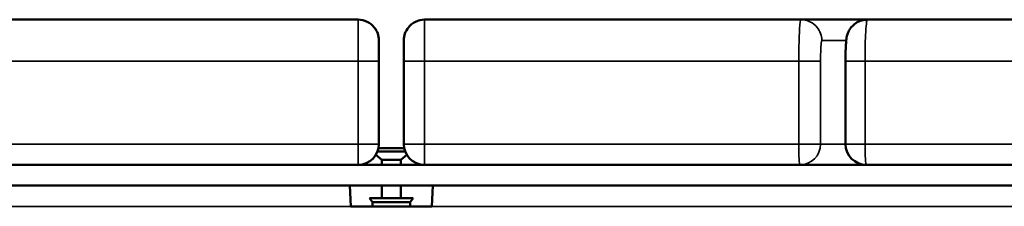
# Model space of a CAD drawing. Header units: millimetres. Extents: x 1224 to 5581, y 1697 to 3449.
# Tile 8 of 11: x 3276 to 3512, y 2147 to 2192. Entities that reach past the tile are written whole.
import ezdxf

# ---------------------------------------------------------------- set-up
doc = ezdxf.new("R2010")
doc.units = ezdxf.units.MM
doc.layers.add('Visibile (ISO)', color=7, linetype='Continuous', lineweight=50)
doc.layers.add('Visibile sottile (ISO)', color=7, linetype='Continuous', lineweight=35)

msp = doc.modelspace()

# ---------------------------------------------------------------- linework, layer by layer
at = {"layer": 'Visibile (ISO)'}
for p, q in [((3357.01, 2192.46), (3266.49, 2192.46)), ((3463.54, 2192.46), (3373.01, 2192.46)), ((3479.51, 2192.46), (3463.54, 2192.46)), ((3569.76, 2192.46), (3479.51, 2192.46)), ((3362.01, 2182.46), (3362.01, 2187.46)), ((3368.01, 2187.46), (3368.01, 2182.46)), ((3362.01, 2162.46), (3362.01, 2182.46)), ((3368.01, 2182.46), (3368.01, 2162.46)), ((3474.24, 2182.46), (3474.24, 2162.46)), ((3362.76, 2158.66), (3361.3, 2159.88)), ((3361.68, 2160.66), (3368.35, 2160.66)), ((3368.12, 2161.46), (3361.91, 2161.46)), ((3367.26, 2158.66), (3368.73, 2159.88)), ((3266.77, 2157.46), (3357.01, 2157.46)), ((3373.01, 2157.46), (3357.01, 2157.46)), ((3367.26, 2158.66), (3362.76, 2158.66)), ((3362.76, 2157.46), (3362.76, 2158.66)), ((3367.26, 2157.46), (3367.26, 2158.66)), ((3373.01, 2157.46), (3463.26, 2157.46)), ((3463.26, 2157.46), (3468.56, 2157.46)), ((3479.24, 2157.46), (3468.56, 2157.46)), ((3479.24, 2157.46), (3569.2, 2157.46)), ((3355.01, 2152.46), (2764.68, 2152.46)), ((3375.01, 2152.46), (3355.01, 2152.46)), ((3355.28, 2147.46), (3355.01, 2152.46)), ((3362.76, 2149.46), (3362.76, 2152.46)), ((3367.26, 2149.46), (3367.26, 2152.46)), ((3375.01, 2152.46), (3374.75, 2147.46)), ((3965.35, 2152.46), (3375.01, 2152.46)), ((3370.26, 2149.46), (3359.76, 2149.46)), ((3360.51, 2148.46), (3359.76, 2149.46)), ((3360.51, 2148.46), (3369.51, 2148.46)), ((3360.51, 2148.46), (3360.51, 2147.46)), ((3369.51, 2148.46), (3370.26, 2149.46)), ((3369.51, 2148.46), (3369.51, 2147.46)), ((3374.75, 2147.46), (3355.28, 2147.46))]:
    msp.add_line(p, q, dxfattribs=at)
for centre, start, end in [((3357.01, 2162.46), 270, 0), ((3373.01, 2162.46), 180, 270), ((3479.24, 2162.46), 180, 270)]:
    msp.add_arc(centre, 5, start, end, dxfattribs=at)
for points, knots in [([(3362.01, 2187.46), (3362.01, 2188.58), (3361.62, 2189.7), (3360.92, 2190.58), (3360.46, 2191.16), (3359.86, 2191.64), (3359.18, 2191.96), (3358.51, 2192.29), (3357.76, 2192.46), (3357.01, 2192.46)], [0, 0, 0, 0, 3.365992, 3.365992, 3.365992, 5.609987, 5.609987, 5.609987, 7.853982, 7.853982, 7.853982, 7.853982]), ([(3373.01, 2192.46), (3372.27, 2192.46), (3371.52, 2192.29), (3370.85, 2191.96), (3370.17, 2191.64), (3369.57, 2191.16), (3369.11, 2190.58), (3368.41, 2189.7), (3368.01, 2188.58), (3368.01, 2187.46)], [-7.853982, -7.853982, -7.853982, -7.853982, -5.609987, -5.609987, -5.609987, -3.365992, -3.365992, -3.365992, 0, 0, 0, 0]), ([(3474.24, 2182.46), (3474.24, 2183.04), (3474.24, 2183.62), (3474.26, 2184.73), (3474.28, 2185.27), (3474.32, 2186.27), (3474.35, 2186.73), (3474.41, 2187.39), (3474.44, 2187.62), (3474.5, 2188.05), (3474.53, 2188.24), (3474.62, 2188.61), (3474.67, 2188.79), (3474.82, 2189.23), (3474.92, 2189.48), (3475.21, 2190.05), (3475.41, 2190.35), (3475.95, 2191.01), (3476.32, 2191.34), (3477.16, 2191.9), (3477.65, 2192.13), (3478.59, 2192.4), (3479.06, 2192.46), (3479.51, 2192.46)], [0, 0, 0, 0, 0.17278, 0.17278, 0.349916, 0.349916, 0.539005, 0.539005, 0.656461, 0.656461, 0.738092, 0.738092, 0.803564, 0.803564, 0.88966, 0.88966, 0.999087, 0.999087, 1.146262, 1.146262, 1.303712, 1.303712, 1.441359, 1.441359, 1.441359, 1.441359])]:
    msp.add_open_spline(points, degree=3, knots=knots, dxfattribs=at)
at = {"layer": 'Visibile sottile (ISO)'}
for p, q in [((3468.53, 2187.46), (3474.42, 2187.46)), ((3267.03, 2182.46), (3357.04, 2182.46)), ((3357.04, 2182.46), (3362.01, 2182.46)), ((3357.04, 2182.46), (3357.04, 2162.46)), ((3368.01, 2182.46), (3372.99, 2182.46)), ((3372.99, 2162.46), (3372.99, 2182.46)), ((3372.99, 2182.46), (3463, 2182.46)), ((3463, 2182.46), (3468.25, 2182.46)), ((3463, 2182.46), (3463, 2162.46)), ((3468.25, 2162.46), (3468.25, 2182.46)), ((3474.24, 2182.46), (3478.94, 2182.46)), ((3478.94, 2162.46), (3478.94, 2182.46)), ((3478.94, 2182.46), (3568.67, 2182.46)), ((3357.04, 2162.46), (3267.03, 2162.46)), ((3357.04, 2162.46), (3362.01, 2162.46)), ((3368.01, 2162.46), (3372.99, 2162.46)), ((3463, 2162.46), (3372.99, 2162.46)), ((3463, 2162.46), (3468.25, 2162.46)), ((3474.24, 2162.46), (3468.25, 2162.46)), ((3474.24, 2162.46), (3478.94, 2162.46)), ((3568.67, 2162.46), (3478.94, 2162.46)), ((3355.28, 2147.46), (2766.08, 2147.46)), ((3374.75, 2147.46), (3963.94, 2147.46))]:
    msp.add_line(p, q, dxfattribs=at)
for centre, ratio, start_param, end_param in [((3357.01, 2162.46), 0.004199, 0, 1.570796), ((3373.01, 2162.46), 0.004199, 4.712389, 6.283185), ((3463.26, 2162.46), 0.051573, 4.712389, 6.283185), ((3463.26, 2162.46), 0.998444, 0, 1.570796), ((3479.24, 2162.46), 0.059959, 4.712389, 6.283185)]:
    msp.add_ellipse(centre, major_axis=(0, -5), ratio=ratio, start_param=start_param, end_param=end_param, dxfattribs=at)
for points, knots in [([(3357.01, 2192.46), (3357.02, 2192.46), (3357.02, 2192.12), (3357.02, 2191.47), (3357.03, 2190.82), (3357.03, 2189.86), (3357.03, 2188.69), (3357.03, 2186.94), (3357.04, 2184.7), (3357.04, 2182.46)], [-0.7853731, -0.7853731, -0.7853731, -0.7853731, -0.5609808, -0.5609808, -0.5609808, -0.3365885, -0.3365885, -0.3365885, 0, 0, 0, 0]), ([(3372.99, 2182.46), (3372.99, 2184.7), (3372.99, 2186.94), (3373, 2188.69), (3373, 2189.86), (3373, 2190.82), (3373, 2191.47), (3373.01, 2192.12), (3373.01, 2192.46), (3373.01, 2192.46)], [0, 0, 0, 0, 0.3365885, 0.3365885, 0.3365885, 0.5609808, 0.5609808, 0.5609808, 0.7853731, 0.7853731, 0.7853731, 0.7853731]), ([(3463.54, 2192.46), (3463.42, 2192.46), (3463.3, 2191.67), (3463.21, 2190.28), (3463.14, 2189.35), (3463.09, 2188.14), (3463.06, 2186.8), (3463.02, 2185.45), (3463, 2183.96), (3463, 2182.46)], [0, 0, 0, 0, 0.3365885, 0.3365885, 0.3365885, 0.5609808, 0.5609808, 0.5609808, 0.7853731, 0.7853731, 0.7853731, 0.7853731]), ([(3468.53, 2187.46), (3468.53, 2188.58), (3468.14, 2189.7), (3467.44, 2190.58), (3466.98, 2191.16), (3466.38, 2191.64), (3465.7, 2191.96), (3465.03, 2192.29), (3464.29, 2192.46), (3463.54, 2192.46)], [-7.853982, -7.853982, -7.853982, -7.853982, -4.48799, -4.48799, -4.48799, -2.243995, -2.243995, -2.243995, 0, 0, 0, 0]), ([(3478.94, 2182.46), (3478.94, 2184.7), (3478.98, 2186.94), (3479.06, 2188.69), (3479.12, 2189.86), (3479.19, 2190.82), (3479.26, 2191.47), (3479.34, 2192.12), (3479.43, 2192.46), (3479.51, 2192.46)], [0, 0, 0, 0, 0.3365885, 0.3365885, 0.3365885, 0.5609808, 0.5609808, 0.5609808, 0.7853731, 0.7853731, 0.7853731, 0.7853731]), ([(3468.25, 2182.46), (3468.25, 2183.21), (3468.27, 2184.7), (3468.37, 2186.8), (3468.47, 2187.46), (3468.53, 2187.46)], [-0.7853731, -0.7853731, -0.7853731, -0.7853731, -0.5609808, -0.3365885, 0, 0, 0, 0])]:
    msp.add_open_spline(points, degree=3, knots=knots, dxfattribs=at)

doc.saveas('drawing.dxf')
